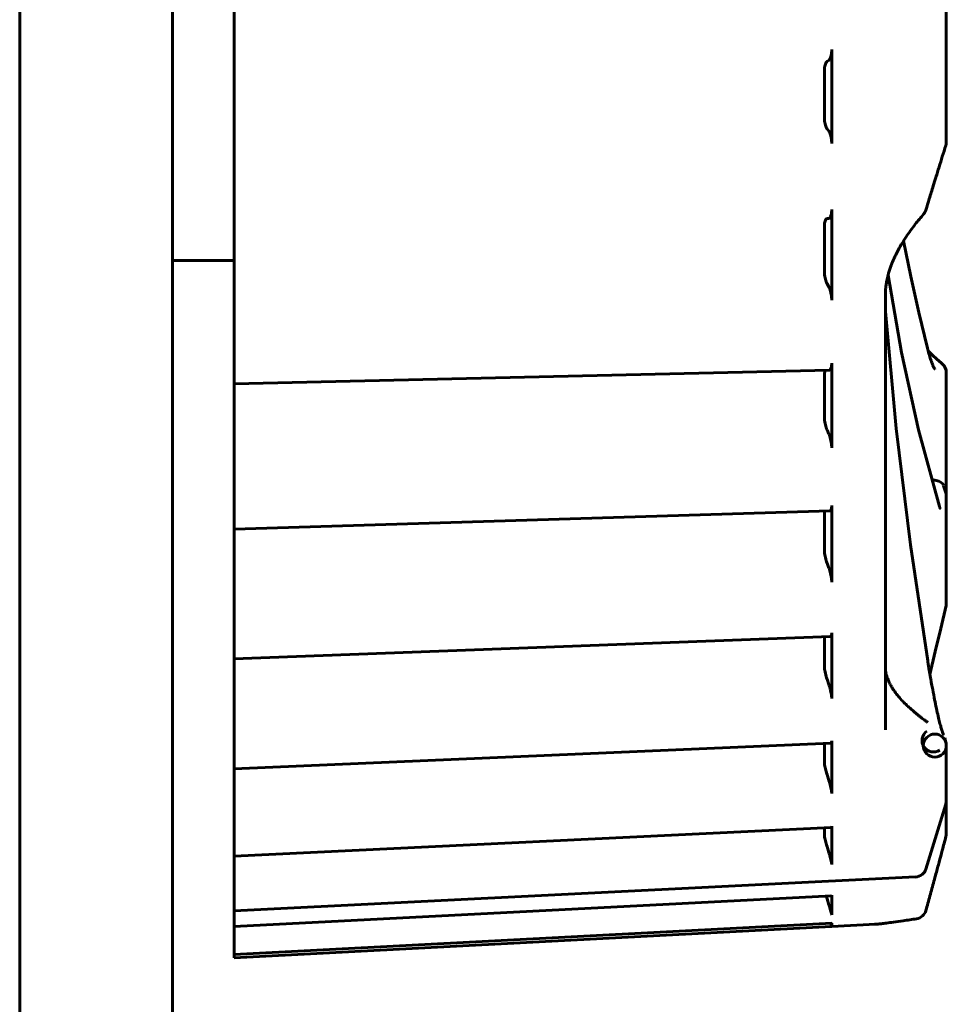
# Model space of a CAD drawing. Header units: millimetres. Extents: x 0 to 594, y 0 to 420.
# Tile 14 of 19: x 365.47 to 371.51, y 276.04 to 282.46. Entities that reach past the tile are written whole.
import ezdxf

# ---------------------------------------------------------------- set-up
doc = ezdxf.new("R2010")
doc.units = ezdxf.units.MM
doc.linetypes.add('K5LT_BASIC', pattern=[0])
doc.layers.add('Системный слой', color=7, linetype='Continuous')

# ---------------------------------------------------------------- blocks, each defined once
blk = doc.blocks.new('U1')
at = {"layer": 'Системный слой', "color": 150, "linetype": 'K5LT_BASIC', "lineweight": 60, "true_color": 0x0080ff}
for p, q in [((371.4226, 280.2709), (371.3952, 280.2975)), ((371.4508, 280.2447), (371.4226, 280.2709)), ((371.4797, 280.2189), (371.4508, 280.2447))]:
    blk.add_line(p, q, dxfattribs=at)
blk = doc.blocks.new('U3')
at = {"layer": 'Системный слой', "color": 150, "linetype": 'K5LT_BASIC', "lineweight": 60, "true_color": 0x0080ff}
for p, q in [((371.2817, 280.7821), (371.2345, 281.0159)), ((371.3337, 280.5486), (371.2817, 280.7821)), ((371.3905, 280.3155), (371.3337, 280.5486))]:
    blk.add_line(p, q, dxfattribs=at)
blk = doc.blocks.new('U12')
at = {"layer": 'Системный слой', "color": 150, "linetype": 'K5LT_BASIC', "lineweight": 60, "true_color": 0x0080ff}
for p, q in [((370.7229, 280.1719), (370.7199, 280.1625)), ((370.7181, 280.1503), (370.7175, 280.1358)), ((370.7199, 280.1625), (370.7181, 280.1503))]:
    blk.add_line(p, q, dxfattribs=at)
blk = doc.blocks.new('U13')
at = {"layer": 'Системный слой', "color": 150, "linetype": 'K5LT_BASIC', "lineweight": 60, "true_color": 0x0080ff}
for p, q in [((371.1155, 280.5544), (371.1869, 279.7924)), ((371.1869, 279.7924), (371.2791, 279.0325)), ((371.2791, 279.0325), (371.3918, 278.2751))]:
    blk.add_line(p, q, dxfattribs=at)
blk = doc.blocks.new('U14')
at = {"layer": 'Системный слой', "color": 150, "linetype": 'K5LT_BASIC', "lineweight": 60, "true_color": 0x0080ff}
for p, q in [((371.1155, 280.6581), (371.1155, 280.6579)), ((371.1155, 280.6579), (371.1155, 280.6576))]:
    blk.add_line(p, q, dxfattribs=at)
blk = doc.blocks.new('U15')
at = {"layer": 'Системный слой', "color": 150, "linetype": 'K5LT_BASIC', "lineweight": 60, "true_color": 0x0080ff}
for p, q in [((370.7176, 279.2457), (370.7175, 279.2417)), ((370.7177, 279.2496), (370.7176, 279.2457)), ((370.718, 279.2532), (370.7177, 279.2496))]:
    blk.add_line(p, q, dxfattribs=at)
blk = doc.blocks.new('U16')
at = {"layer": 'Системный слой', "color": 150, "linetype": 'K5LT_BASIC', "lineweight": 60, "true_color": 0x0080ff}
for start, end in [(342.65086, 357.31369), (357.31369, 0.00015)]:
    blk.add_arc((371.4385, 281.6598), 0.075, start, end, dxfattribs=at)
blk = doc.blocks.new('U17')
at = {"layer": 'Системный слой', "color": 150, "linetype": 'K5LT_BASIC', "lineweight": 60, "true_color": 0x0080ff}
for p, q in [((371.1331, 280.7908), (371.2207, 280.2862)), ((371.2207, 280.2862), (371.333, 279.7833)), ((371.333, 279.7833), (371.469, 279.2823))]:
    blk.add_line(p, q, dxfattribs=at)
blk = doc.blocks.new('U18')
at = {"layer": 'Системный слой', "color": 150, "linetype": 'K5LT_BASIC', "lineweight": 60, "true_color": 0x0080ff}
for start, end in [(358.47818, 1.23159), (345.16284, 358.47818)]:
    blk.add_arc((371.4385, 277.1494), 0.075, start, end, dxfattribs=at)
blk = doc.blocks.new('U19')
at = {"layer": 'Системный слой', "color": 150, "linetype": 'K5LT_BASIC', "lineweight": 60, "true_color": 0x0080ff}
for p, q in [((366.8655, 276.3604), (366.8655, 276.3942)), ((366.8655, 276.3389), (366.8655, 276.3601)), ((366.8655, 276.3389), (366.8655, 276.3389))]:
    blk.add_line(p, q, dxfattribs=at)
blk = doc.blocks.new('U20')
at = {"layer": 'Системный слой', "color": 150, "linetype": 'K5LT_BASIC', "lineweight": 60, "true_color": 0x0080ff}
for start, end in [(346.94128, 358.50206), (358.50206, 0.22141)]:
    blk.add_arc((371.4385, 278.653), 0.075, start, end, dxfattribs=at)
blk = doc.blocks.new('U21')
at = {"layer": 'Системный слой', "color": 150, "linetype": 'K5LT_BASIC', "lineweight": 60, "true_color": 0x0080ff}
for p, q in [((371.5116, 278.6361), (371.4768, 278.4863)), ((371.4768, 278.4863), (371.4418, 278.3363)), ((371.4418, 278.3363), (371.4068, 278.1862))]:
    blk.add_line(p, q, dxfattribs=at)
blk = doc.blocks.new('U22')
at = {"layer": 'Системный слой', "color": 150, "linetype": 'K5LT_BASIC', "lineweight": 60, "true_color": 0x0080ff}
for p, q in [((366.8655, 276.571), (366.8655, 276.5928)), ((366.8655, 276.526), (366.8655, 276.5438))]:
    blk.add_line(p, q, dxfattribs=at)
blk = doc.blocks.new('U30')
at = {"layer": 'Системный слой', "color": 150, "linetype": 'K5LT_BASIC', "lineweight": 60, "true_color": 0x0080ff}
blk.add_line((366.4655, 301.8583), (366.4606, 255.7639), dxfattribs=at)

msp = doc.modelspace()

# ---------------------------------------------------------------- linework, layer by layer
at = {"layer": 'Системный слой', "color": 150, "linetype": 'K5LT_BASIC', "lineweight": 60, "true_color": 0x0080ff}
for p, q in [((365.4655, 325.2882), (365.4655, 233.9382)), ((366.8655, 282.2421), (366.8655, 282.5882)), ((371.5135, 282.5882), (371.5135, 281.6598)), ((366.8655, 282.1728), (366.8655, 282.2421)), ((370.7655, 282.2636), (370.7655, 281.6506)), ((366.8655, 282.1647), (366.8655, 282.1728)), ((366.8655, 282.0972), (366.8655, 282.1647)), ((370.7476, 282.194), (370.735, 282.1859)), ((366.8655, 281.8044), (366.8655, 282.0972)), ((370.7175, 282.1183), (370.7175, 281.8255)), ((366.8655, 281.7258), (366.8655, 281.8044)), ((366.8655, 281.7258), (366.8655, 281.7097)), ((366.8655, 281.6293), (366.8655, 281.7097)), ((370.7476, 281.7311), (370.7351, 281.747)), ((366.8655, 281.1637), (366.8655, 281.6293)), ((370.7655, 281.2202), (370.7655, 280.6278)), ((366.8655, 281.1059), (366.8655, 281.1637)), ((370.7476, 281.162), (370.735, 281.1609)), ((366.8655, 281.1049), (366.8655, 281.1059)), ((366.8655, 281.0489), (366.8655, 281.1049)), ((370.7175, 281.1045), (370.7175, 280.8215)), ((366.8655, 280.7658), (366.8655, 281.0489)), ((366.4655, 280.8882), (366.8655, 280.8882)), ((366.8655, 280.6807), (366.8655, 280.7658)), ((370.7476, 280.7145), (370.7351, 280.7366)), ((366.8655, 280.6807), (366.8655, 280.6584)), ((366.8655, 280.5715), (366.8655, 280.6584)), ((371.1155, 280.6581), (371.1155, 280.6576)), ((371.1155, 280.6576), (371.1155, 277.8261)), ((366.8655, 280.1286), (366.8655, 280.5715)), ((370.751, 280.1725), (366.8655, 280.0832)), ((370.7655, 280.2184), (370.7655, 279.6645)), ((371.4877, 280.212), (371.4797, 280.2189)), ((366.8655, 280.0832), (366.8655, 280.1286)), ((370.7175, 280.1358), (370.7175, 279.8712)), ((371.5135, 279.3577), (371.5135, 280.1553)), ((366.8655, 280.0473), (366.8655, 280.0832)), ((366.8655, 279.7827), (366.8655, 280.0473)), ((366.8655, 279.6936), (366.8655, 279.7827)), ((370.7476, 279.7549), (370.7351, 279.7825)), ((366.8655, 279.6931), (366.8655, 279.6939)), ((366.8655, 279.6936), (366.8655, 279.6656)), ((366.8655, 279.5748), (366.8655, 279.6656)), ((366.8655, 279.1683), (366.8655, 279.5748)), ((371.4182, 279.4585), (371.4477, 279.4522)), ((371.4477, 279.4522), (371.4182, 279.4585)), ((371.5135, 279.3577), (371.5123, 279.3657)), ((371.5135, 279.3577), (371.5135, 278.653)), ((370.7655, 279.2887), (370.7655, 279.0347)), ((370.7547, 279.2543), (366.8655, 279.1343)), ((370.7175, 279.2417), (370.7175, 279.1215)), ((366.8655, 279.1343), (366.8655, 279.1683)), ((366.8655, 279.123), (366.8655, 279.1343)), ((366.8655, 278.8848), (366.8655, 279.123)), ((370.7175, 279.0035), (370.7175, 279.1215)), ((370.7655, 279.0347), (370.7655, 278.79)), ((366.8655, 278.7945), (366.8655, 278.8848)), ((370.7476, 278.8814), (370.735, 278.9137)), ((366.8655, 278.7945), (366.8655, 278.7616)), ((366.8655, 278.6698), (366.8655, 278.7616)), ((366.8655, 278.6698), (366.8655, 278.3118)), ((366.8655, 278.6422), (366.8655, 278.6434)), ((370.758, 278.4351), (366.8655, 278.2882)), ((370.7655, 278.4591), (370.7655, 278.0309)), ((370.7175, 278.2447), (370.7175, 278.4335)), ((366.8655, 278.3118), (366.8655, 278.3263)), ((366.8655, 278.2882), (366.8655, 278.3118)), ((366.8655, 278.2882), (366.8655, 278.0994)), ((370.7476, 278.1205), (370.735, 278.1565)), ((366.8655, 278.0106), (366.8655, 278.0994)), ((366.8655, 278.0106), (366.8655, 277.9739)), ((366.8655, 277.8838), (366.8655, 277.9739)), ((366.8655, 277.8838), (366.8655, 277.8906)), ((366.8655, 277.8838), (366.8655, 277.5853)), ((371.3936, 277.8733), (371.3938, 277.8732)), ((371.1155, 277.8261), (371.1155, 277.8259)), ((371.1155, 277.8259), (371.1155, 277.8258)), ((371.4942, 277.7959), (371.4935, 277.7971)), ((370.7607, 277.7398), (366.8655, 277.5704)), ((370.7175, 277.6178), (370.7175, 277.7379)), ((370.7655, 277.755), (370.7655, 277.4104)), ((371.5031, 277.7746), (371.5113, 277.7412)), ((371.5135, 277.3612), (371.5135, 277.7232)), ((366.8655, 277.6288), (366.8655, 277.6289)), ((366.8655, 277.5704), (366.8655, 277.5853)), ((366.8655, 277.5704), (366.8655, 277.4504)), ((370.7476, 277.4953), (370.735, 277.5339)), ((366.8655, 277.3657), (366.8655, 277.4504)), ((366.8655, 277.3657), (366.8655, 277.3265)), ((371.5105, 277.3412), (371.5135, 277.3612)), ((371.5135, 277.3612), (371.5135, 277.1494)), ((366.8655, 277.2408), (366.8655, 277.3265)), ((371.3804, 276.917), (371.5105, 277.3412)), ((371.5105, 277.3412), (371.3804, 276.917)), ((366.8655, 277.2408), (366.8655, 277.0108)), ((370.7629, 277.1896), (366.8655, 277.0027)), ((370.7175, 277.142), (370.7175, 277.1874)), ((370.7655, 277.1978), (370.7655, 276.9471)), ((366.8655, 277.0844), (366.8655, 277.0845)), ((370.7476, 277.025), (370.735, 277.0649)), ((366.8655, 277.0027), (366.8655, 277.0108)), ((366.8655, 277.0027), (366.8655, 276.9575)), ((366.8655, 276.8796), (366.8655, 276.9575)), ((366.8655, 276.8796), (366.8655, 276.8389)), ((371.3123, 276.8658), (366.8655, 276.6441)), ((366.8655, 276.6441), (371.3123, 276.8658)), ((366.8655, 276.7602), (366.8655, 276.8389)), ((370.7647, 276.7439), (366.8654, 276.5438)), ((366.8655, 276.7602), (366.8655, 276.6441)), ((370.7296, 276.7421), (370.7351, 276.7244)), ((370.7476, 276.6846), (370.7351, 276.7244)), ((370.7655, 276.7465), (370.7655, 276.6183)), ((366.8655, 276.5463), (366.8655, 276.6441)), ((370.7655, 276.5646), (366.8655, 276.3601)), ((366.8655, 276.5438), (366.8655, 276.5463)), ((366.8655, 276.3389), (370.7652, 276.5434)), ((366.8655, 276.526), (366.8655, 276.4854)), ((370.7585, 276.5643), (370.7655, 276.5426)), ((370.7655, 276.5649), (370.7655, 276.5426)), ((371.0516, 276.5576), (370.7655, 276.5426)), ((371.0515, 276.5576), (371.0515, 276.5576)), ((366.8655, 276.4991), (366.8655, 276.4992)), ((366.8655, 276.4182), (366.8655, 276.4854)), ((366.8655, 276.3604), (366.8655, 276.4182)), ((366.8655, 276.3601), (366.8655, 276.3604))]:
    msp.add_line(p, q, dxfattribs=at)
msp.add_circle((371.4385, 277.7232), 0.075, dxfattribs=at)
for centre, start, end in [((371.3084, 281.2382), 318.66805, 343.1383), ((371.4385, 280.1553), 0.00039, 49.04428), ((371.4303, 277.7567), 125.95114, 302.55485), ((371.3084, 276.6676), 278.59013, 344.61843)]:
    msp.add_arc(centre, 0.075, start, end, dxfattribs=at)
for centre, major_axis, ratio, start_param, end_param in [((371.4385, 281.6598), (0.075, 0), 0.168934, 6.275337, 6.283185), ((371.3084, 281.2382), (0.0718, -0.0218), 0.623599, 6.28317, 6.283185), ((371.3084, 281.2382), (0.0565, -0.0493), 0.13904, 6.282576, 6.283183), ((371.4222, 279.4108), (0.075, 0), 0.587785, 0.177739, 1.22352), ((371.4222, 279.4108), (-0.075, 0), 0.587785, 3.319332, 4.365112), ((401.5155, 282.5882), (-30.5, 0), 0.587785, 0.177739, 0.180738), ((401.5155, 282.5882), (-30.5, 0), 0.587785, 0.177739, 0.180738), ((371.4385, 279.3577), (0.075, 0), 0.587785, 0, 0.180738), ((371.3971, 279.261), (0.0719, 0.0213), 0.796972, 6.283, 6.283201), ((371.4385, 278.653), (0.075, 0), 0.716008, 6.264656, 6.283185), ((371.0811, 278.0875), (0.0665, 0.0346), 0.661883, 6.283181, 6.283194), ((371.4385, 277.7232), (0.0728, 0.018), 0.700301, 6.283175, 6.28319), ((371.4385, 277.3612), (0.075, 0), 0.951057, 5.999328, 6.283185), ((371.4385, 277.1494), (0.075, 0), 0.989591, 6.257386, 6.283185), ((371.3084, 276.937), (0.075, 0), 0.951057, 4.764749, 5.999328), ((371.3084, 276.937), (0.075, 0), 0.951057, 4.764749, 5.999328), ((371.3084, 276.6676), (0.0723, -0.0199), 0.518816, 6.28318, 6.283311), ((371.3084, 276.6676), (-0.0112, 0.0742), 0.752621, 3.141563, 3.141615)]:
    msp.add_ellipse(centre, major_axis=major_axis, ratio=ratio, start_param=start_param, end_param=end_param, dxfattribs=at)
for points in [[(370.7655, 282.2636), (370.7655, 282.2571), (370.7649, 282.2442), (370.7626, 282.2264), (370.7588, 282.2113), (370.7537, 282.1998), (370.7497, 282.1954), (370.7476, 282.194)], [(370.735, 282.1859), (370.733, 282.1846), (370.7291, 282.1803), (370.7241, 282.1692), (370.7204, 282.1546), (370.718, 282.1371), (370.7175, 282.1247), (370.7175, 282.1183)], [(370.7175, 281.8255), (370.7175, 281.8191), (370.718, 281.8064), (370.7204, 281.7876), (370.7241, 281.7706), (370.7291, 281.7564), (370.733, 281.7497), (370.7351, 281.747)], [(370.7476, 281.7311), (370.7497, 281.7284), (370.7537, 281.7214), (370.7588, 281.7067), (370.7626, 281.6892), (370.7649, 281.6702), (370.7655, 281.6571), (370.7655, 281.6506)], [(370.7655, 281.2202), (370.7655, 281.2139), (370.7649, 281.2016), (370.7625, 281.1853), (370.7587, 281.1727), (370.7537, 281.1644), (370.7497, 281.1622), (370.7476, 281.162)], [(370.735, 281.1609), (370.733, 281.1607), (370.7291, 281.1586), (370.7241, 281.1505), (370.7204, 281.1382), (370.718, 281.1225), (370.7175, 281.1108), (370.7175, 281.1045)], [(370.7175, 280.8215), (370.7175, 280.8153), (370.718, 280.8029), (370.7204, 280.7835), (370.7241, 280.7652), (370.7291, 280.7488), (370.733, 280.7403), (370.7351, 280.7366)], [(370.7476, 280.7145), (370.7497, 280.7109), (370.7536, 280.7021), (370.7587, 280.6854), (370.7626, 280.6666), (370.765, 280.6468), (370.7655, 280.6339), (370.7655, 280.6278)], [(370.7175, 279.8712), (370.7175, 279.8655), (370.718, 279.8536), (370.7204, 279.8343), (370.7241, 279.8151), (370.7291, 279.7972), (370.733, 279.7871), (370.7351, 279.7825)], [(370.7476, 279.7549), (370.7497, 279.7504), (370.7536, 279.74), (370.7587, 279.7219), (370.7625, 279.7023), (370.7649, 279.6825), (370.7655, 279.6702), (370.7655, 279.6645)], [(370.7175, 279.0035), (370.7175, 278.9983), (370.718, 278.9873), (370.7204, 278.9684), (370.7242, 278.9491), (370.7291, 278.9303), (370.733, 278.919), (370.735, 278.9137)], [(370.7476, 278.8814), (370.7497, 278.876), (370.7537, 278.8643), (370.7587, 278.8449), (370.7626, 278.8252), (370.765, 278.8062), (370.7655, 278.795), (370.7655, 278.79)], [(370.7175, 278.2447), (370.7175, 278.2403), (370.718, 278.2305), (370.7204, 278.2129), (370.7242, 278.1939), (370.7292, 278.1745), (370.733, 278.1624), (370.735, 278.1565)], [(370.7476, 278.1205), (370.7497, 278.1145), (370.7537, 278.1019), (370.7587, 278.082), (370.7626, 278.0627), (370.765, 278.045), (370.7655, 278.0352), (370.7655, 278.0309)], [(370.7175, 277.6178), (370.7175, 277.6143), (370.718, 277.6062), (370.7204, 277.5902), (370.7242, 277.5722), (370.7291, 277.553), (370.733, 277.5402), (370.735, 277.5339)], [(370.7476, 277.4953), (370.7497, 277.489), (370.7537, 277.4758), (370.7587, 277.4561), (370.7626, 277.4377), (370.765, 277.4219), (370.7655, 277.4137), (370.7655, 277.4104)], [(370.7175, 277.142), (370.7175, 277.1395), (370.718, 277.1332), (370.7204, 277.1195), (370.7242, 277.1029), (370.7291, 277.0843), (370.733, 277.0715), (370.735, 277.0649)], [(370.7476, 277.025), (370.7497, 277.0184), (370.7537, 277.0051), (370.7587, 276.986), (370.7626, 276.9692), (370.765, 276.9557), (370.7655, 276.9494), (370.7655, 276.9471)], [(370.7655, 276.7465), (370.7655, 276.7448), (370.7652, 276.7439), (370.7647, 276.7439)], [(370.7476, 276.6846), (370.7497, 276.678), (370.7537, 276.665), (370.7588, 276.6473), (370.7626, 276.6332), (370.7649, 276.6231), (370.7655, 276.6194), (370.7655, 276.6183)], [(370.7655, 276.5649), (370.7655, 276.5647), (370.7655, 276.5646), (370.7654, 276.5646)]]:
    msp.add_open_spline(points, degree=3, dxfattribs=at)
for points, knots in [([(371.3802, 281.2165), (371.3876, 281.2409), (371.395, 281.2652), (371.4111, 281.3178), (371.4197, 281.3461), (371.434, 281.3926), (371.4397, 281.4108), (371.4488, 281.4404), (371.4524, 281.4518), (371.4594, 281.4747), (371.463, 281.486), (371.4735, 281.52), (371.4805, 281.5425), (371.495, 281.5892), (371.5026, 281.6133), (371.5101, 281.6374)], [0, 0, 0, 0, 3.577948, 3.577948, 7.777948, 7.777948, 10.499004, 10.499004, 12.213473, 12.213473, 13.927942, 13.927942, 17.329227, 17.329227, 21, 21, 21, 21]), ([(371.1155, 280.6576), (371.1155, 280.6724), (371.1162, 280.6872), (371.1182, 280.71), (371.1191, 280.7179), (371.1209, 280.7307), (371.1216, 280.7355), (371.1233, 280.746), (371.1243, 280.7516), (371.1276, 280.7681), (371.1303, 280.7789), (371.1328, 280.7899), (371.1329, 280.7901), (371.133, 280.7904), (371.133, 280.7906), (371.1385, 280.8087), (371.1432, 280.8267), (371.1508, 280.8481), (371.1521, 280.852), (371.16, 280.8715), (371.1661, 280.8873), (371.1776, 280.9129), (371.1824, 280.9229), (371.1933, 280.9445), (371.1994, 280.9561), (371.2146, 280.9835), (371.2243, 280.9989), (371.2339, 281.015), (371.2342, 281.0155), (371.2397, 281.0245), (371.2453, 281.0329), (371.2698, 281.0696), (371.2899, 281.0971), (371.3284, 281.1461), (371.3464, 281.1677), (371.3649, 281.1889)], [0, 0, 0, 0, 1.536856, 1.536856, 2.362088, 2.362088, 2.863095, 2.863095, 3.452547, 3.452547, 4.58271, 4.58271, 4.601971, 4.601971, 4.622145, 4.622145, 6.512392, 6.512392, 6.921261, 6.921261, 8.627084, 8.627084, 9.730462, 9.730462, 11.037556, 11.037556, 12.840042, 12.840042, 12.894991, 12.894991, 13.889378, 13.889378, 17.245429, 17.245429, 20, 20, 20, 20]), ([(371.4392, 280.1778), (371.4392, 280.1778), (371.4392, 280.1778), (371.4391, 280.1779), (371.4391, 280.1779), (371.439, 280.178), (371.4389, 280.1781), (371.4387, 280.1784), (371.4386, 280.1786), (371.438, 280.1794), (371.4376, 280.1801), (371.4361, 280.1826), (371.4348, 280.1847), (371.4318, 280.1905), (371.4299, 280.1943), (371.4268, 280.2013), (371.4257, 280.204), (371.4221, 280.2127), (371.4196, 280.2192), (371.4151, 280.2317), (371.4131, 280.2375), (371.4078, 280.2536), (371.4044, 280.2646), (371.3991, 280.283), (371.3971, 280.2902), (371.3936, 280.3033), (371.392, 280.3094), (371.3905, 280.3155)], [0, 0, 0, 0, 0.441537, 0.441537, 0.647764, 0.647764, 0.883477, 0.883477, 1.266428, 1.266428, 2.032329, 2.032329, 3.436094, 3.436094, 5.163673, 5.163673, 6.164063, 6.164063, 8.164843, 8.164843, 9.713404, 9.713404, 12.279162, 12.279162, 13.792988, 13.792988, 15, 15, 15, 15]), ([(370.7655, 280.2184), (370.7655, 280.2124), (370.7649, 280.2011), (370.7625, 280.187), (370.7587, 280.1772), (370.7546, 280.1732), (370.7519, 280.1726), (370.751, 280.1725)], [0, 0, 0, 0, 0.2, 0.4, 0.6, 0.8, 0.8863557, 0.8863557, 0.8863557, 0.8863557]), ([(370.7655, 279.2887), (370.7655, 279.2832), (370.765, 279.2732), (370.7626, 279.2619), (370.759, 279.2557), (370.7561, 279.2543), (370.7547, 279.2543)], [0, 0, 0, 0, 0.2, 0.4, 0.6, 0.7560718, 0.7560718, 0.7560718, 0.7560718]), ([(371.469, 279.2823), (371.4695, 279.2807), (371.4699, 279.2793), (371.4707, 279.2767), (371.4711, 279.2755), (371.4716, 279.2741), (371.4718, 279.2737), (371.4721, 279.2729), (371.4723, 279.2725), (371.4725, 279.2719), (371.4726, 279.2717), (371.4726, 279.2716), (371.4726, 279.2718), (371.4722, 279.2724), (371.4721, 279.2726), (371.472, 279.2728)], [0, 0, 0, 0, 1.6, 1.6, 3.2, 3.2, 3.957943, 3.957943, 4.978057, 4.978057, 5.975707, 5.975707, 7.575707, 7.575707, 8, 8, 8, 8]), ([(370.7655, 278.4591), (370.7655, 278.4544), (370.765, 278.446), (370.7626, 278.4377), (370.7598, 278.4352), (370.7582, 278.4351), (370.758, 278.4351)], [0, 0, 0, 0, 0.2, 0.4, 0.6, 0.6239822, 0.6239822, 0.6239822, 0.6239822]), ([(371.3918, 278.2751), (371.3923, 278.2723), (371.3927, 278.2695), (371.3948, 278.2567), (371.3965, 278.2469), (371.3985, 278.2344), (371.399, 278.2318), (371.4007, 278.2218), (371.4019, 278.2143), (371.404, 278.2024), (371.4047, 278.1979), (371.4059, 278.191), (371.4063, 278.1886), (371.4071, 278.1841), (371.4075, 278.1821), (371.4085, 278.1762), (371.4092, 278.1724), (371.4111, 278.1614), (371.4124, 278.1542), (371.4162, 278.1331), (371.4187, 278.1193), (371.4256, 278.0819), (371.43, 278.0589), (371.4383, 278.0169), (371.4422, 277.9979), (371.4499, 277.9612), (371.4537, 277.9436), (371.461, 277.9118), (371.4644, 277.8974), (371.4708, 277.8715), (371.4738, 277.8599), (371.4773, 277.8472), (371.4779, 277.845), (371.481, 277.8342), (371.4834, 277.8262), (371.4875, 277.8133), (371.4893, 277.8082), (371.4921, 277.8009), (371.4931, 277.7985), (371.4943, 277.7959), (371.4947, 277.7951), (371.4944, 277.7955), (371.4942, 277.796), (371.4941, 277.7961)], [0, 0, 0, 0, 0.258694, 0.258694, 1.176598, 1.176598, 1.416611, 1.416611, 2.117133, 2.117133, 2.540939, 2.540939, 2.769846, 2.769846, 2.964745, 2.964745, 3.331636, 3.331636, 4.022255, 4.022255, 5.381911, 5.381911, 7.740673, 7.740673, 9.810479, 9.810479, 11.892443, 11.892443, 13.780344, 13.780344, 15.54368, 15.54368, 15.905272, 15.905272, 17.438339, 17.438339, 18.796103, 18.796103, 19.787286, 19.787286, 20.697214, 20.697214, 21, 21, 21, 21]), ([(371.1476, 278.1221), (371.1432, 278.1306), (371.1392, 278.139), (371.1321, 278.1552), (371.1291, 278.1631), (371.1239, 278.1783), (371.1218, 278.1857), (371.1195, 278.1957), (371.1189, 278.1986), (371.1179, 278.2036), (371.1176, 278.2057), (371.1168, 278.2111), (371.1164, 278.2142), (371.1157, 278.2219), (371.1155, 278.2262), (371.1155, 278.2304)], [0, 0, 0, 0, 3.2, 3.2, 6.4, 6.4, 9.6, 9.6, 10.973713, 10.973713, 12.008991, 12.008991, 13.619355, 13.619355, 16, 16, 16, 16]), ([(371.3936, 277.8733), (371.3913, 277.8749), (371.389, 277.8766), (371.3838, 277.8804), (371.3809, 277.8826), (371.3749, 277.887), (371.3718, 277.8893), (371.3648, 277.8946), (371.3608, 277.8975), (371.3509, 277.9051), (371.345, 277.9096), (371.3358, 277.9169), (371.3324, 277.9195), (371.3242, 277.9261), (371.3194, 277.93), (371.3127, 277.9355), (371.3107, 277.9372), (371.3067, 277.9405), (371.3048, 277.9421), (371.291, 277.9537), (371.2796, 277.9637), (371.2618, 277.9801), (371.2553, 277.9863), (371.2447, 277.9965), (371.2407, 278.0005), (371.2267, 278.0148), (371.217, 278.0252), (371.1988, 278.0461), (371.1903, 278.0567), (371.1743, 278.0781), (371.167, 278.0889), (371.1558, 278.1072), (371.1515, 278.1146), (371.1476, 278.1221)], [4.053363, 4.053363, 4.053363, 4.053363, 4.425679, 4.425679, 4.894927, 4.894927, 5.399999, 5.399999, 6.054129, 6.054129, 7.043911, 7.043911, 7.620909, 7.620909, 8.456653, 8.456653, 8.807604, 8.807604, 9.158555, 9.158555, 11.265391, 11.265391, 12.54961, 12.54961, 13.36299, 13.36299, 15.449765, 15.449765, 17.523768, 17.523768, 19.597772, 19.597772, 21, 21, 21, 21]), ([(370.7655, 277.755), (370.7655, 277.7511), (370.765, 277.7446), (370.763, 277.7405), (370.7613, 277.7398), (370.7607, 277.7398)], [0, 0, 0, 0, 0.2, 0.4, 0.4918847, 0.4918847, 0.4918847, 0.4918847]), ([(370.7655, 277.1978), (370.7655, 277.1949), (370.765, 277.1909), (370.7637, 277.1896), (370.7629, 277.1896)], [0, 0, 0, 0, 0.2, 0.359292, 0.359292, 0.359292, 0.359292]), ([(371.3807, 276.6477), (371.3894, 276.6791), (371.398, 276.7107), (371.4154, 276.7742), (371.4241, 276.8062), (371.4372, 276.8546), (371.4416, 276.871), (371.4495, 276.9), (371.4529, 276.9127), (371.4597, 276.9382), (371.4632, 276.9509), (371.4734, 276.9889), (371.4802, 277.0143), (371.495, 277.0698), (371.503, 277.0999), (371.511, 277.1302)], [0, 0, 0, 0, 4.167892, 4.167892, 8.367892, 8.367892, 10.501478, 10.501478, 12.158143, 12.158143, 13.814808, 13.814808, 17.101419, 17.101419, 21, 21, 21, 21]), ([(371.0515, 276.5576), (371.0515, 276.5576), (371.0515, 276.5576), (371.0518, 276.5576), (371.0521, 276.5576), (371.0547, 276.5578), (371.0568, 276.5579), (371.0614, 276.5583), (371.0638, 276.5585), (371.067, 276.5588), (371.0676, 276.5589), (371.0692, 276.559), (371.0701, 276.5591), (371.073, 276.5594), (371.075, 276.5596), (371.0812, 276.5603), (371.0857, 276.5608), (371.0999, 276.5624), (371.1105, 276.5638), (371.1362, 276.5671), (371.1517, 276.5692), (371.1882, 276.5742), (371.2097, 276.5772), (371.2598, 276.5845), (371.289, 276.5888), (371.3196, 276.5934)], [2.164219, 2.164219, 2.164219, 2.164219, 2.168224, 2.168224, 2.272316, 2.272316, 3.124009, 3.124009, 3.975703, 3.975703, 4.173457, 4.173457, 4.472449, 4.472449, 5.070432, 5.070432, 6.266398, 6.266398, 8.658331, 8.658331, 11.523471, 11.523471, 14.912321, 14.912321, 19, 19, 19, 19]), ([(371.0515, 276.5576), (371.0504, 276.5575), (371.0461, 276.5574), (371.0444, 276.5576), (371.0444, 276.558)], [0.8159048, 0.8159048, 0.8159048, 0.8159048, 0.8571429, 1, 1, 1, 1])]:
    msp.add_open_spline(points, degree=3, knots=knots, dxfattribs=at)

# ---------------------------------------------------------------- block references
at = {"layer": 'Системный слой'}
for name in ['U30', 'U16', 'U3', 'U17', 'U14', 'U13', 'U1', 'U12', 'U15', 'U21', 'U20', 'U18', 'U22', 'U19']:
    msp.add_blockref(name, (0, 0), dxfattribs=at)

doc.saveas('drawing.dxf')
